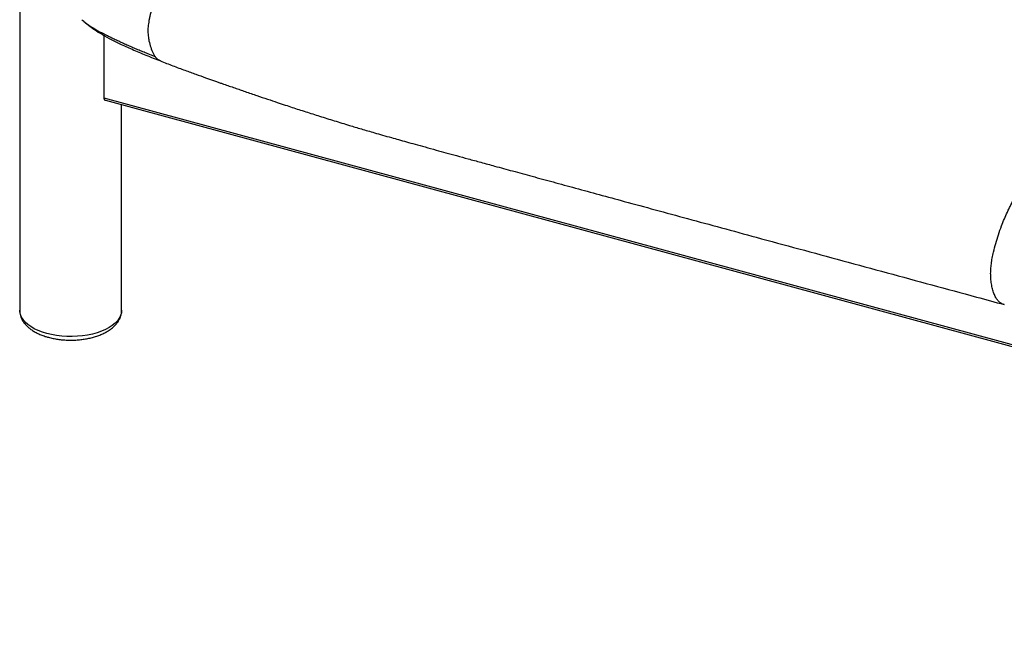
# Paper-space layout '_Trimetric' of a CAD drawing. Header units: millimetres. Extents: x -822 to 1029, y -202 to 1012.
# Tile 1 of 18: x -719 to -62, y -26 to 384. Entities that reach past the tile are written whole.
import ezdxf

# ---------------------------------------------------------------- set-up
doc = ezdxf.new("R2010")
doc.units = ezdxf.units.MM

psp = doc.layouts.new('_Trimetric')

# ---------------------------------------------------------------- linework, layer by layer
at = {"color": 7, "linetype": 'Continuous', "lineweight": 25}
for p, q in [((-718.54, 521.58), (-718.54, 190.33)), ((-677.03, 384.36), (-676.42, 383.84)), ((-662.41, 373.97), (-662.41, 332.18)), ((-662.41, 332.18), (650.54, -24.65)), ((-661.36, 330.54), (650.54, -26.01)), ((-650.54, 190.33), (-650.54, 327.59))]:
    psp.add_line(p, q, dxfattribs=at)
at = {"color": 7, "linetype": 'Continuous', "lineweight": 25, "flags": 128}
for points in [[(-700.41, 174.84), (-703.42, 175.76), (-706.22, 176.84), (-708.8, 178.06), (-711.12, 179.41), (-713.16, 180.88), (-714.9, 182.44), (-716.31, 184.09), (-717.39, 185.81), (-718.11, 187.57), (-718.49, 189.36), (-718.54, 190.33)], [(-650.54, 190.33), (-650.71, 188.59), (-651.23, 186.81), (-652.11, 185.07), (-653.33, 183.38), (-654.89, 181.76), (-656.76, 180.24), (-658.92, 178.82), (-661.35, 177.52), (-664.03, 176.36), (-666.93, 175.35), (-670.01, 174.5), (-673.25, 173.81), (-676.61, 173.3), (-680.05, 172.97), (-683.54, 172.83), (-687.04, 172.87), (-690.51, 173.09), (-693.92, 173.5), (-697.23, 174.08), (-700.41, 174.84)]]:
    psp.add_lwpolyline(points, dxfattribs=at)
at = {"color": 7, "linetype": 'Continuous', "lineweight": 25}
for points, knots in [([(-61.62, 194.17), (-61.7, 194.18), (-62.46, 194.28), (-63.76, 194.96), (-65.51, 196.25), (-67.01, 198.21), (-68.27, 200.73), (-69.3, 203.7), (-70.07, 206.98), (-70.57, 210.44), (-70.78, 214), (-70.69, 217.63), (-70.32, 221.37), (-69.7, 225.24), (-68.73, 229.78), (-67.38, 235.02), (-65.59, 240.87), (-63.64, 246.37), (-61.61, 251.42), (-60.06, 254.87), (-58.97, 257.16), (-58.39, 258.36), (-57.79, 259.57), (-57.17, 260.8), (-56.54, 262.04), (-55.17, 264.71), (-52.94, 268.9), (-49.78, 274.79), (-46.25, 281.04), (-42.28, 287.55), (-37.92, 294.11), (-33.2, 300.57), (-28.24, 306.89), (-23.11, 313.05), (-17.96, 318.93), (-12.45, 324.92), (-6.74, 330.78), (-0.94, 336.42), (4.2, 341.22), (8.7, 345.33), (12.61, 348.86), (16.18, 352.1), (19.53, 355.1), (22.73, 357.95), (26.77, 361.5), (31.73, 365.76), (37.58, 370.69), (43.33, 375.41), (48.75, 379.79), (53.59, 383.61), (57.81, 386.87), (61.38, 389.59), (64.16, 391.67), (66.24, 393.22), (67.67, 394.28), (68.68, 395.03), (69.26, 395.45), (69.49, 395.62), (69.59, 395.69), (69.63, 395.72), (69.65, 395.73), (69.65, 395.74), (69.66, 395.74), (73.65, 398.68), (81.6, 404.42), (93.51, 412.96), (104.04, 420.25), (113.18, 426.24), (120.51, 430.85), (126.13, 434.25), (129.56, 436.28), (131.02, 437.13), (131.64, 437.49), (131.91, 437.65), (132.03, 437.72), (132.08, 437.75), (132.11, 437.76), (133.71, 438.69), (136.76, 440.43), (141.2, 442.85), (145.42, 445.03), (149.07, 446.78), (151.88, 448.07), (153.78, 448.91), (155.25, 449.54), (156.63, 450.13), (158.82, 451.05), (161.75, 452.25), (165.3, 453.65), (168.52, 454.88), (171.24, 455.88), (173.45, 456.67), (175.19, 457.26), (176.63, 457.71), (177.85, 458.04), (179.19, 458.34), (180.69, 458.55), (182.27, 458.62), (183.26, 458.63), (183.71, 458.63)], [0, 0, 0, 0, 0.000888, 0.009228, 0.017409, 0.025627, 0.033979, 0.042311, 0.05042, 0.058091, 0.06515, 0.071728, 0.078104, 0.084537, 0.091241, 0.100746, 0.110708, 0.120865, 0.129374, 0.137973, 0.140283, 0.142629, 0.145015, 0.147449, 0.149933, 0.152475, 0.163577, 0.17569, 0.188933, 0.20347, 0.219478, 0.235993, 0.253561, 0.271613, 0.289638, 0.30719, 0.328909, 0.348994, 0.367361, 0.382261, 0.395729, 0.407971, 0.419417, 0.430435, 0.441314, 0.4614, 0.482016, 0.502224, 0.521228, 0.538507, 0.552804, 0.565254, 0.575853, 0.581834, 0.587008, 0.590894, 0.592406, 0.593033, 0.593302, 0.593418, 0.593469, 0.593492, 0.593502, 0.593509, 0.635291, 0.676834, 0.718372, 0.745916, 0.773058, 0.79587, 0.805413, 0.809495, 0.811266, 0.812041, 0.812381, 0.81253, 0.812596, 0.812647, 0.829542, 0.845057, 0.859902, 0.874724, 0.884294, 0.890269, 0.895235, 0.900217, 0.905188, 0.919029, 0.932061, 0.943865, 0.954112, 0.961774, 0.968062, 0.973283, 0.977714, 0.981591, 0.98832, 0.99474, 1, 1, 1, 1]), ([(-626.5, 403.95), (-626.53, 403.88), (-626.55, 403.82), (-626.6, 403.7), (-626.67, 403.51), (-626.83, 403.08), (-627.16, 402.21), (-627.43, 401.46), (-627.96, 399.96), (-628.31, 398.96), (-629.29, 395.96), (-629.88, 393.97), (-630.93, 390.15), (-631.38, 388.31), (-631.8, 386.4), (-631.87, 386.08), (-631.94, 385.76), (-631.96, 385.63), (-631.97, 385.61), (-631.97, 385.6), (-631.97, 385.59), (-631.99, 385.52), (-632.02, 385.37), (-632.05, 385.22), (-632.23, 384.31), (-632.37, 383.53), (-632.73, 381.31), (-632.89, 379.94), (-633.03, 377.27), (-633.02, 375.98), (-632.86, 373.97), (-632.78, 373.29), (-632.67, 372.51), (-632.65, 372.38), (-632.63, 372.25), (-632.63, 372.2), (-632.62, 372.18), (-632.62, 372.17), (-632.62, 372.16), (-632.6, 372.05), (-632.56, 371.78), (-632.51, 371.51), (-632.23, 369.91), (-631.88, 368.43), (-631.03, 365.56), (-630.53, 364.17), (-629.69, 362.28), (-629.39, 361.68), (-628.93, 360.85), (-628.77, 360.59), (-628.53, 360.21), (-628.41, 360.02), (-628.27, 359.82), (-628.21, 359.73), (-628.16, 359.67), (-628.14, 359.64), (-628.12, 359.62)], [0, 0, 0, 0, 0.003906, 0.003906, 0.007812, 0.015625, 0.03125, 0.0625, 0.0625, 0.125, 0.125, 0.25, 0.25, 0.375, 0.375, 0.390625, 0.398437, 0.399414, 0.399902, 0.399902, 0.400391, 0.400391, 0.402344, 0.40625, 0.40625, 0.4375, 0.4375, 0.5, 0.5, 0.5625, 0.5625, 0.59375, 0.59375, 0.597656, 0.599609, 0.599609, 0.600098, 0.600098, 0.600586, 0.601562, 0.609375, 0.625, 0.625, 0.75, 0.75, 0.875, 0.875, 0.9375, 0.9375, 0.96875, 0.96875, 0.984375, 0.992187, 0.996094, 0.996094, 1, 1, 1, 1]), ([(-676.44, 383.83), (-676.43, 383.83), (-675.55, 383.01), (-673.35, 381.22), (-669.51, 378.33), (-664.55, 375.12), (-658.55, 371.69), (-651.46, 368.12), (-643.29, 364.4), (-634.21, 360.6), (-627.85, 358.08), (-624.59, 356.79)], [0, 0, 0, 0, 0.000176, 0.058276, 0.14028, 0.239451, 0.356419, 0.491702, 0.645593, 0.818266, 1, 1, 1, 1]), ([(-676.42, 383.84), (-675.91, 383.41), (-674.44, 382.15), (-671.43, 380.06), (-667.43, 377.56), (-664.43, 375.92), (-662.9, 375.09)], [0, 0, 0, 0, 0.143492, 0.4182494, 0.7035559, 1, 1, 1, 1]), ([(-628.12, 359.61), (-628.68, 359.83), (-629.79, 360.27), (-631.45, 360.93), (-633.11, 361.6), (-634.77, 362.27), (-636.42, 362.94), (-638.06, 363.62), (-639.7, 364.3), (-641.33, 364.99), (-642.95, 365.68), (-644.57, 366.37), (-646.17, 367.07), (-647.77, 367.78), (-649.35, 368.49), (-650.92, 369.2), (-652.48, 369.92), (-654.03, 370.65), (-655.55, 371.37), (-657.06, 372.11), (-658.56, 372.85), (-660.03, 373.59), (-661.48, 374.34), (-662.42, 374.84), (-662.9, 375.09)], [0, 0, 0, 0, 0.045971, 0.091902, 0.137791, 0.183636, 0.229438, 0.275194, 0.320904, 0.366567, 0.412181, 0.457747, 0.503262, 0.548724, 0.594131, 0.639482, 0.684773, 0.730002, 0.775168, 0.820268, 0.865305, 0.910281, 0.955183, 1, 1, 1, 1]), ([(-624.62, 356.82), (-625.24, 357.1), (-626.53, 357.69), (-627.58, 358.96), (-628.12, 359.62)], [0, 0, 0, 0, 0.485984, 1, 1, 1, 1]), ([(-624.62, 356.81), (-621.89, 355.74), (-616.46, 353.62), (-608.56, 350.68), (-601.28, 348.04), (-594.94, 345.77), (-590.19, 344.09), (-586.8, 342.9), (-584.54, 342.11), (-581.87, 341.17), (-578.74, 340.08), (-575.1, 338.81), (-571.58, 337.6), (-566.64, 335.89), (-560.49, 333.78), (-553.38, 331.37), (-547.08, 329.26), (-541.62, 327.44), (-535.26, 325.35), (-527.62, 322.87), (-518.29, 319.9), (-508.56, 316.86), (-500.63, 314.43), (-494.6, 312.62), (-490.54, 311.41), (-486.25, 310.14), (-481.56, 308.78), (-476.26, 307.26), (-470.94, 305.75), (-465.62, 304.25), (-460.37, 302.78), (-454.46, 301.14), (-447.82, 299.3), (-440.98, 297.41), (-433.98, 295.49), (-426.87, 293.54), (-419.11, 291.41), (-410.63, 289.09), (-400.75, 286.39), (-389.36, 283.28), (-376.38, 279.74), (-362.4, 275.92), (-347.47, 271.85), (-331.64, 267.54), (-313.91, 262.72), (-294.25, 257.37), (-272.64, 251.49), (-250.17, 245.38), (-225.41, 238.65), (-198.42, 231.31), (-169.31, 223.4), (-139.77, 215.37), (-110.03, 207.29), (-83.97, 200.21), (-67.84, 195.83), (-61.63, 194.14)], [0, 0, 0, 0, 0.01484, 0.029583, 0.042721, 0.054146, 0.063781, 0.068384, 0.072399, 0.075996, 0.082797, 0.089381, 0.095745, 0.101884, 0.116227, 0.129102, 0.14048, 0.150345, 0.158689, 0.174813, 0.191522, 0.208917, 0.227004, 0.234038, 0.241197, 0.24871, 0.256922, 0.266207, 0.276966, 0.285239, 0.29451, 0.304924, 0.316632, 0.329792, 0.341257, 0.353802, 0.367513, 0.382478, 0.398784, 0.419924, 0.442915, 0.467674, 0.49411, 0.52213, 0.551633, 0.588165, 0.626428, 0.666228, 0.707361, 0.757764, 0.809362, 0.861742, 0.914468, 0.967079, 1, 1, 1, 1]), ([(-662.41, 332.18), (-662.38, 331.92), (-662.34, 331.38), (-661.95, 330.84), (-661.6, 330.55), (-661.37, 330.54), (-661.36, 330.54)], [0, 0, 0, 0, 0.323978, 0.647551, 0.982123, 1, 1, 1, 1]), ([(-718.51, 190.22), (-718.5, 189.68), (-718.47, 188.48), (-718.05, 186.65), (-717.33, 184.74), (-716.32, 182.91), (-715.02, 181.16), (-713.43, 179.48), (-711.56, 177.9), (-709.41, 176.44), (-707.01, 175.11), (-704.4, 173.94), (-701.85, 173), (-700.12, 172.51), (-699.39, 172.29)], [0, 0, 0, 0, 0.063378, 0.142331, 0.221761, 0.302794, 0.386303, 0.472726, 0.561917, 0.653178, 0.745573, 0.838232, 0.930624, 1, 1, 1, 1]), ([(-699.39, 172.29), (-698.86, 172.16), (-697.34, 171.76), (-694.74, 171.23), (-691.57, 170.77), (-688.35, 170.48), (-685.09, 170.37), (-681.83, 170.42), (-678.59, 170.65), (-675.41, 171.06), (-672.3, 171.63), (-669.29, 172.37), (-666.41, 173.28), (-663.68, 174.36), (-661.13, 175.6), (-658.77, 177.01), (-656.65, 178.59), (-654.79, 180.32), (-653.24, 182.19), (-652.02, 184.16), (-651.17, 186.2), (-650.64, 188.22), (-650.58, 189.56), (-650.55, 190.2)], [0, 0, 0, 0, 0.02618, 0.075455, 0.12456, 0.173535, 0.222434, 0.271311, 0.320216, 0.369193, 0.418301, 0.467599, 0.51715, 0.567012, 0.617227, 0.667789, 0.718592, 0.769207, 0.819055, 0.867494, 0.914129, 0.959, 1, 1, 1, 1])]:
    psp.add_open_spline(points, degree=3, knots=knots, dxfattribs=at)

doc.saveas('drawing.dxf')
